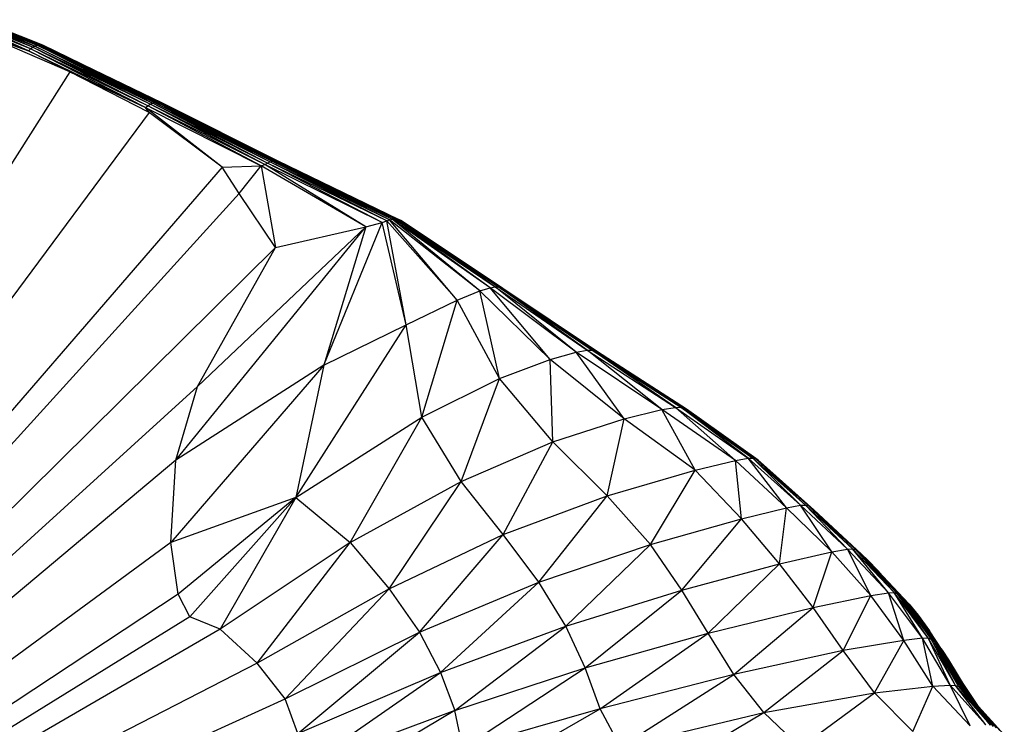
# Paper-space layout '_Isométrica' of a CAD drawing. Header units: millimetres. Extents: x -944 to 849, y -1018 to 47.
# Tile 15 of 35: x 223 to 326, y -41 to 33. Entities that reach past the tile are written whole.
import ezdxf

# ---------------------------------------------------------------- set-up
doc = ezdxf.new("R2010")
doc.units = ezdxf.units.MM

psp = doc.layouts.new('_Isométrica')

# ---------------------------------------------------------------- linework, layer by layer
at = {"color": 7, "linetype": 'Continuous', "lineweight": 25}
for p, q in [((217.51, 32.39), (224.06, 29.76)), ((224.06, 29.76), (217.72, 32.59)), ((224.28, 29.96), (217.72, 32.59)), ((224.28, 29.96), (217.94, 32.75)), ((224.51, 30.12), (217.94, 32.75)), ((224.51, 30.12), (218.17, 32.88)), ((218.17, 32.88), (224.74, 30.24)), ((224.74, 30.24), (218.38, 32.97)), ((218.38, 32.97), (224.97, 30.33)), ((224.97, 30.33), (218.58, 33.01)), ((225.17, 30.37), (218.58, 33.01)), ((225.17, 30.37), (218.79, 33.02)), ((218.79, 33.02), (225.38, 30.37)), ((225.38, 30.37), (218.98, 32.98)), ((225.57, 30.33), (218.98, 32.98)), ((228.41, 27.55), (220.15, 31.13)), ((220.15, 31.13), (224.06, 29.76)), ((224.28, 29.96), (224.51, 30.12)), ((224.51, 30.12), (224.74, 30.24)), ((236.6, 23.99), (224.51, 30.12)), ((236.84, 24.15), (224.51, 30.12)), ((224.74, 30.24), (224.97, 30.33)), ((236.84, 24.15), (224.74, 30.24)), ((224.74, 30.24), (237.08, 24.26)), ((224.97, 30.33), (225.17, 30.37)), ((237.08, 24.26), (224.97, 30.33)), ((224.97, 30.33), (237.31, 24.35)), ((237.31, 24.35), (225.17, 30.37)), ((237.52, 24.38), (225.17, 30.37)), ((225.17, 30.37), (225.38, 30.37)), ((237.52, 24.38), (225.38, 30.37)), ((225.38, 30.37), (237.74, 24.38)), ((225.38, 30.37), (225.57, 30.33)), ((237.74, 24.38), (225.57, 30.33)), ((237.94, 24.34), (225.57, 30.33)), ((225.57, 30.33), (225.75, 30.25)), ((237.94, 24.34), (225.75, 30.25)), ((238.13, 24.25), (225.75, 30.25)), ((224.06, 29.76), (224.28, 29.96)), ((224.06, 29.76), (236.36, 23.8)), ((228.41, 27.55), (224.06, 29.76)), ((236.36, 23.8), (224.28, 29.96)), ((236.6, 23.99), (224.28, 29.96)), ((228.41, 27.55), (160.41, -79.45)), ((236.75, 23.27), (228.41, 27.55)), ((228.41, 27.55), (236.36, 23.8)), ((236.36, 23.8), (236.6, 23.99)), ((244.41, 17.55), (236.36, 23.8)), ((236.36, 23.8), (248.48, 17.68)), ((236.75, 23.27), (236.36, 23.8)), ((236.6, 23.99), (236.84, 24.15)), ((248.48, 17.68), (236.6, 23.99)), ((248.88, 17.84), (236.6, 23.99)), ((236.84, 24.15), (237.08, 24.26)), ((248.88, 17.84), (236.84, 24.15)), ((249.14, 17.99), (236.84, 24.15)), ((237.08, 24.26), (237.31, 24.35)), ((249.14, 17.99), (237.08, 24.26)), ((249.39, 18.11), (237.08, 24.26)), ((237.31, 24.35), (237.52, 24.38)), ((249.39, 18.11), (237.31, 24.35)), ((237.31, 24.35), (249.63, 18.19)), ((249.63, 18.19), (237.52, 24.38)), ((249.85, 18.22), (237.52, 24.38)), ((237.52, 24.38), (237.74, 24.38)), ((249.85, 18.22), (237.74, 24.38)), ((237.74, 24.38), (250.08, 18.22)), ((237.74, 24.38), (237.94, 24.34)), ((250.08, 18.22), (237.94, 24.34)), ((250.28, 18.17), (237.94, 24.34)), ((237.94, 24.34), (238.13, 24.25)), ((250.28, 18.17), (238.13, 24.25)), ((250.48, 18.08), (238.13, 24.25)), ((236.75, 23.27), (160.41, -79.45)), ((244.41, 17.55), (236.75, 23.27)), ((244.41, 17.55), (248.48, 17.68)), ((246.19, 14.8), (248.48, 17.68)), ((248.48, 17.68), (248.88, 17.84)), ((259.47, 11.28), (248.48, 17.68)), ((248.48, 17.68), (249.99, 9.14)), ((248.88, 17.84), (249.14, 17.99)), ((259.47, 11.28), (248.88, 17.84)), ((261.2, 11.76), (248.88, 17.84)), ((249.14, 17.99), (249.39, 18.11)), ((261.2, 11.76), (249.14, 17.99)), ((261.67, 11.91), (249.14, 17.99)), ((249.39, 18.11), (249.63, 18.19)), ((261.67, 11.91), (249.39, 18.11)), ((261.97, 12.03), (249.39, 18.11)), ((249.63, 18.19), (249.85, 18.22)), ((261.97, 12.03), (249.63, 18.19)), ((249.63, 18.19), (262.22, 12.11)), ((262.22, 12.11), (249.85, 18.22)), ((262.46, 12.14), (249.85, 18.22)), ((249.85, 18.22), (250.08, 18.22)), ((262.46, 12.14), (250.08, 18.22)), ((250.08, 18.22), (262.68, 12.13)), ((250.08, 18.22), (250.28, 18.17)), ((262.68, 12.13), (250.28, 18.17)), ((262.9, 12.08), (250.28, 18.17)), ((250.28, 18.17), (250.48, 18.08)), ((262.9, 12.08), (250.48, 18.08)), ((244.41, 17.55), (160.41, -79.45)), ((246.19, 14.8), (244.41, 17.55)), ((246.19, 14.8), (160.41, -79.45)), ((249.99, 9.14), (246.19, 14.8)), ((255.06, -3.2), (261.2, 11.76)), ((259.47, 11.28), (261.2, 11.76)), ((261.2, 11.76), (261.67, 11.91)), ((263.7, 1.03), (261.2, 11.76)), ((261.67, 11.91), (261.97, 12.03)), ((263.7, 1.03), (261.67, 11.91)), ((269.05, 3.61), (261.67, 11.91)), ((261.97, 12.03), (262.22, 12.11)), ((269.05, 3.61), (261.97, 12.03)), ((271.43, 4.57), (261.97, 12.03)), ((262.22, 12.11), (262.46, 12.14)), ((271.43, 4.57), (262.22, 12.11)), ((272.51, 4.9), (262.22, 12.11)), ((272.51, 4.9), (262.46, 12.14)), ((262.46, 12.14), (273.04, 4.99)), ((262.46, 12.14), (262.68, 12.13)), ((273.04, 4.99), (262.68, 12.13)), ((262.68, 12.13), (273.38, 4.99)), ((262.68, 12.13), (262.9, 12.08)), ((273.38, 4.99), (262.9, 12.08)), ((273.63, 4.94), (262.9, 12.08)), ((262.9, 12.08), (263.09, 11.99)), ((273.63, 4.94), (263.09, 11.99)), ((273.85, 4.83), (263.09, 11.99)), ((239.54, -13.17), (259.47, 11.28)), ((241.82, -5.43), (259.47, 11.28)), ((249.99, 9.14), (259.47, 11.28)), ((259.47, 11.28), (255.06, -3.2)), ((249.99, 9.14), (160.41, -79.45)), ((241.82, -5.43), (249.99, 9.14)), ((269.05, 3.61), (271.43, 4.57)), ((271.43, 4.57), (272.51, 4.9)), ((273.5, -4.61), (271.43, 4.57)), ((278.82, -2.62), (271.43, 4.57)), ((272.51, 4.9), (273.04, 4.99)), ((278.82, -2.62), (272.51, 4.9)), ((281.55, -1.86), (272.51, 4.9)), ((281.55, -1.86), (273.04, 4.99)), ((273.04, 4.99), (282.69, -1.65)), ((273.04, 4.99), (273.38, 4.99)), ((282.69, -1.65), (273.38, 4.99)), ((273.38, 4.99), (283.21, -1.63)), ((273.38, 4.99), (273.63, 4.94)), ((283.21, -1.63), (273.63, 4.94)), ((283.53, -1.7), (273.63, 4.94)), ((273.63, 4.94), (273.85, 4.83)), ((283.53, -1.7), (273.85, 4.83)), ((283.78, -1.81), (273.85, 4.83)), ((263.7, 1.03), (269.05, 3.61)), ((265.35, -8.65), (269.05, 3.61)), ((273.5, -4.61), (269.05, 3.61)), ((252.11, -17.1), (263.7, 1.03)), ((255.06, -3.2), (263.7, 1.03)), ((265.35, -8.65), (263.7, 1.03)), ((278.82, -2.62), (281.55, -1.86)), ((281.55, -1.86), (282.69, -1.65)), ((286.59, -8.84), (281.55, -1.86)), ((290.54, -7.87), (281.55, -1.86)), ((282.69, -1.65), (283.21, -1.63)), ((290.54, -7.87), (282.69, -1.65)), ((282.69, -1.65), (291.95, -7.63)), ((291.95, -7.63), (283.21, -1.63)), ((283.21, -1.63), (292.51, -7.62)), ((283.21, -1.63), (283.53, -1.7)), ((292.51, -7.62), (283.53, -1.7)), ((292.85, -7.7), (283.53, -1.7)), ((283.53, -1.7), (283.78, -1.81)), ((292.85, -7.7), (283.78, -1.81)), ((293.11, -7.82), (283.78, -1.81)), ((273.5, -4.61), (278.82, -2.62)), ((279.09, -11.25), (278.82, -2.62)), ((286.59, -8.84), (278.82, -2.62)), ((255.06, -3.2), (239, -21.79)), ((255.06, -3.2), (239.54, -13.17)), ((255.06, -3.2), (252.11, -17.1)), ((265.35, -8.65), (273.5, -4.61)), ((269.46, -15.39), (273.5, -4.61)), ((279.09, -11.25), (273.5, -4.61)), ((160.41, -79.45), (241.82, -5.43)), ((239.54, -13.17), (241.82, -5.43)), ((286.59, -8.84), (290.54, -7.87)), ((290.54, -7.87), (291.95, -7.63)), ((294.02, -14.22), (290.54, -7.87)), ((298.27, -13.19), (290.54, -7.87)), ((291.95, -7.63), (292.51, -7.62)), ((298.27, -13.19), (291.95, -7.63)), ((291.95, -7.63), (299.57, -12.97)), ((299.57, -12.97), (292.51, -7.62)), ((292.51, -7.62), (300.07, -12.96)), ((292.51, -7.62), (292.85, -7.7)), ((300.07, -12.96), (292.85, -7.7)), ((300.38, -13.04), (292.85, -7.7)), ((292.85, -7.7), (293.11, -7.82)), ((300.38, -13.04), (293.11, -7.82)), ((300.63, -13.16), (293.11, -7.82)), ((252.11, -17.1), (265.35, -8.65)), ((257.81, -21.81), (265.35, -8.65)), ((269.46, -15.39), (265.35, -8.65)), ((279.09, -11.25), (286.59, -8.84)), ((284.8, -16.9), (286.59, -8.84)), ((294.02, -14.22), (286.59, -8.84)), ((269.46, -15.39), (279.09, -11.25)), ((273.87, -20.98), (279.09, -11.25)), ((284.8, -16.9), (279.09, -11.25)), ((239.54, -13.17), (160.41, -79.45)), ((239, -21.79), (239.54, -13.17)), ((294.02, -14.22), (298.27, -13.19)), ((298.27, -13.19), (299.57, -12.97)), ((298.87, -19.31), (298.27, -13.19)), ((303.59, -18.17), (298.27, -13.19)), ((299.57, -12.97), (300.07, -12.96)), ((303.59, -18.17), (299.57, -12.97)), ((299.57, -12.97), (305.06, -17.9)), ((305.06, -17.9), (300.07, -12.96)), ((300.07, -12.96), (305.59, -17.89)), ((300.07, -12.96), (300.38, -13.04)), ((305.59, -17.89), (300.38, -13.04)), ((305.9, -17.96), (300.38, -13.04)), ((300.38, -13.04), (300.63, -13.16)), ((305.9, -17.96), (300.63, -13.16)), ((306.16, -18.09), (300.63, -13.16)), ((300.63, -13.16), (300.89, -13.38)), ((306.16, -18.09), (300.89, -13.38)), ((306.48, -18.36), (300.89, -13.38)), ((284.8, -16.9), (294.02, -14.22)), ((289.35, -22), (294.02, -14.22)), ((298.87, -19.31), (294.02, -14.22)), ((257.81, -21.81), (269.46, -15.39)), ((261.91, -26.66), (269.46, -15.39)), ((273.87, -20.98), (269.46, -15.39)), ((252.11, -17.1), (239, -21.79)), ((252.11, -17.1), (239.79, -27.23)), ((252.11, -17.1), (240.99, -29.6)), ((252.11, -17.1), (244.18, -30.88)), ((252.11, -17.1), (257.81, -21.81)), ((273.87, -20.98), (284.8, -16.9)), ((277.63, -25.97), (284.8, -16.9)), ((289.35, -22), (284.8, -16.9)), ((298.87, -19.31), (303.59, -18.17)), ((302.88, -24.05), (303.59, -18.17)), ((303.59, -18.17), (305.06, -17.9)), ((308.35, -22.79), (303.59, -18.17)), ((305.06, -17.9), (305.59, -17.89)), ((308.35, -22.79), (305.06, -17.9)), ((305.06, -17.9), (309.99, -22.5)), ((309.99, -22.5), (305.59, -17.89)), ((305.59, -17.89), (310.54, -22.48)), ((305.59, -17.89), (305.9, -17.96)), ((310.54, -22.48), (305.9, -17.96)), ((310.85, -22.55), (305.9, -17.96)), ((305.9, -17.96), (306.16, -18.09)), ((310.85, -22.55), (306.16, -18.09)), ((311.13, -22.7), (306.16, -18.09)), ((306.16, -18.09), (306.48, -18.36)), ((311.13, -22.7), (306.48, -18.36)), ((311.49, -23.01), (306.48, -18.36)), ((289.35, -22), (298.87, -19.31)), ((292.62, -26.79), (298.87, -19.31)), ((302.88, -24.05), (298.87, -19.31)), ((261.91, -26.66), (273.87, -20.98)), ((265.09, -31.19), (273.87, -20.98)), ((277.63, -25.97), (273.87, -20.98)), ((239, -21.79), (160.41, -79.45)), ((239.79, -27.23), (239, -21.79)), ((257.81, -21.81), (244.18, -30.88)), ((248.07, -34.44), (257.81, -21.81)), ((257.81, -21.81), (261.91, -26.66)), ((277.63, -25.97), (289.35, -22)), ((280.44, -30.57), (289.35, -22)), ((292.62, -26.79), (289.35, -22)), ((308.35, -22.79), (309.99, -22.5)), ((309.99, -22.5), (310.54, -22.48)), ((312.46, -27.35), (309.99, -22.5)), ((309.99, -22.5), (314.31, -27.07)), ((314.31, -27.07), (310.54, -22.48)), ((310.54, -22.48), (314.9, -27.06)), ((310.54, -22.48), (310.85, -22.55)), ((314.9, -27.06), (310.85, -22.55)), ((315.22, -27.14), (310.85, -22.55)), ((310.85, -22.55), (311.13, -22.7)), ((315.22, -27.14), (311.13, -22.7)), ((315.51, -27.3), (311.13, -22.7)), ((311.13, -22.7), (311.49, -23.01)), ((302.88, -24.05), (308.35, -22.79)), ((306.42, -28.61), (308.35, -22.79)), ((312.46, -27.35), (308.35, -22.79)), ((315.51, -27.3), (311.49, -23.01)), ((315.88, -27.63), (311.49, -23.01)), ((311.49, -23.01), (312.13, -23.64)), ((312.13, -23.64), (313.21, -24.78)), ((315.88, -27.63), (312.13, -23.64)), ((292.62, -26.79), (302.88, -24.05)), ((295.37, -31.32), (302.88, -24.05)), ((306.42, -28.61), (302.88, -24.05)), ((313.86, -25.49), (313.21, -24.78)), ((261.91, -26.66), (248.07, -34.44)), ((251, -38.18), (261.91, -26.66)), ((261.91, -26.66), (265.09, -31.19)), ((265.09, -31.19), (277.63, -25.97)), ((267.29, -35.43), (277.63, -25.97)), ((280.44, -30.57), (277.63, -25.97)), ((280.44, -30.57), (292.62, -26.79)), ((282.48, -34.95), (292.62, -26.79)), ((295.37, -31.32), (292.62, -26.79)), ((239.79, -27.23), (160.41, -79.45)), ((240.99, -29.6), (239.79, -27.23)), ((306.42, -28.61), (312.46, -27.35)), ((309.56, -33.13), (312.46, -27.35)), ((312.46, -27.35), (314.31, -27.07)), ((315.91, -32.07), (312.46, -27.35)), ((314.31, -27.07), (314.9, -27.06)), ((315.91, -32.07), (314.31, -27.07)), ((317.88, -31.84), (314.31, -27.07)), ((317.88, -31.84), (314.9, -27.06)), ((318.49, -31.86), (314.9, -27.06)), ((314.9, -27.06), (315.22, -27.14)), ((318.49, -31.86), (315.22, -27.14)), ((315.22, -27.14), (318.81, -31.96)), ((315.22, -27.14), (315.51, -27.3)), ((318.81, -31.96), (315.51, -27.3)), ((319.1, -32.14), (315.51, -27.3)), ((315.51, -27.3), (315.88, -27.63)), ((319.1, -32.14), (315.88, -27.63)), ((319.45, -32.48), (315.88, -27.63)), ((315.88, -27.63), (316.46, -28.27)), ((295.37, -31.32), (306.42, -28.61)), ((298.07, -35.63), (306.42, -28.61)), ((309.56, -33.13), (306.42, -28.61)), ((319.45, -32.48), (316.46, -28.27)), ((319.93, -33.1), (316.46, -28.27)), ((316.46, -28.27), (317.41, -29.43)), ((240.99, -29.6), (160.41, -79.45)), ((244.18, -30.88), (240.99, -29.6)), ((317.41, -29.43), (318.61, -31.06)), ((319.93, -33.1), (317.41, -29.43)), ((244.18, -30.88), (160.41, -79.45)), ((248.07, -34.44), (244.18, -30.88)), ((267.29, -35.43), (280.44, -30.57)), ((268.81, -39.4), (280.44, -30.57)), ((282.48, -34.95), (280.44, -30.57)), ((251, -38.18), (265.09, -31.19)), ((252.35, -41.84), (265.09, -31.19)), ((265.09, -31.19), (267.29, -35.43)), ((282.48, -34.95), (295.37, -31.32)), ((284.06, -39.25), (295.37, -31.32)), ((298.07, -35.63), (295.37, -31.32)), ((317.88, -31.84), (315.91, -32.07)), ((318.95, -36.88), (317.88, -31.84)), ((320.79, -36.76), (317.88, -31.84)), ((318.49, -31.86), (317.88, -31.84)), ((320.79, -36.76), (318.49, -31.86)), ((321.35, -36.8), (318.49, -31.86)), ((318.81, -31.96), (318.49, -31.86)), ((320.61, -34.12), (318.61, -31.06)), ((321.35, -36.8), (318.81, -31.96)), ((321.67, -36.91), (318.81, -31.96)), ((318.81, -31.96), (319.1, -32.14)), ((315.91, -32.07), (309.56, -33.13)), ((312.83, -37.55), (315.91, -32.07)), ((318.95, -36.88), (315.91, -32.07)), ((321.67, -36.91), (319.1, -32.14)), ((319.1, -32.14), (321.97, -37.1)), ((319.1, -32.14), (319.45, -32.48)), ((321.97, -37.1), (319.45, -32.48)), ((322.32, -37.42), (319.45, -32.48)), ((319.45, -32.48), (319.93, -33.1)), ((309.56, -33.13), (298.07, -35.63)), ((301.22, -39.63), (309.56, -33.13)), ((312.83, -37.55), (309.56, -33.13)), ((322.32, -37.42), (319.93, -33.1)), ((322.75, -37.9), (319.93, -33.1)), ((319.93, -33.1), (320.61, -34.12)), ((248.07, -34.44), (160.41, -79.45)), ((251, -38.18), (248.07, -34.44)), ((268.81, -39.4), (282.48, -34.95)), ((269.63, -43.36), (282.48, -34.95)), ((284.06, -39.25), (282.48, -34.95)), ((322.76, -37.91), (320.61, -34.12)), ((320.61, -34.12), (323.22, -38.43)), ((252.35, -41.84), (267.29, -35.43)), ((253.17, -45.24), (267.29, -35.43)), ((267.29, -35.43), (268.81, -39.4)), ((298.07, -35.63), (284.06, -39.25)), ((286.18, -43.21), (298.07, -35.63)), ((301.22, -39.63), (298.07, -35.63)), ((323.74, -39), (321.71, -35.94)), ((312.83, -37.55), (318.95, -36.88)), ((316.86, -41.63), (318.95, -36.88)), ((318.95, -36.88), (320.79, -36.76)), ((322.88, -41.03), (318.95, -36.88)), ((322.88, -41.03), (320.79, -36.76)), ((324.51, -40.91), (320.79, -36.76)), ((320.79, -36.76), (321.35, -36.8)), ((324.51, -40.91), (321.35, -36.8)), ((325.01, -40.97), (321.35, -36.8)), ((321.35, -36.8), (321.67, -36.91)), ((325.01, -40.97), (321.67, -36.91)), ((325.33, -41.08), (321.67, -36.91)), ((321.67, -36.91), (321.97, -37.1)), ((325.33, -41.08), (321.97, -37.1)), ((321.97, -37.1), (325.64, -41.25)), ((321.97, -37.1), (322.32, -37.42)), ((160.41, -79.45), (251, -38.18)), ((252.35, -41.84), (251, -38.18)), ((301.22, -39.63), (312.83, -37.55)), ((305.06, -43.27), (312.83, -37.55)), ((316.86, -41.63), (312.83, -37.55)), ((325.64, -41.25), (322.32, -37.42)), ((325.99, -41.53), (322.32, -37.42)), ((268.7, -48.04), (284.06, -39.25)), ((284.06, -39.25), (269.63, -43.36)), ((286.18, -43.21), (284.06, -39.25)), ((326.46, -41.98), (323.43, -38.66)), ((268.81, -39.4), (253.17, -45.24)), ((268.81, -39.4), (253.43, -48.54)), ((269.63, -43.36), (268.81, -39.4)), ((286.18, -43.21), (301.22, -39.63)), ((289.71, -46.44), (301.22, -39.63)), ((301.22, -39.63), (305.06, -43.27))]:
    psp.add_line(p, q, dxfattribs=at)

doc.saveas('drawing.dxf')
